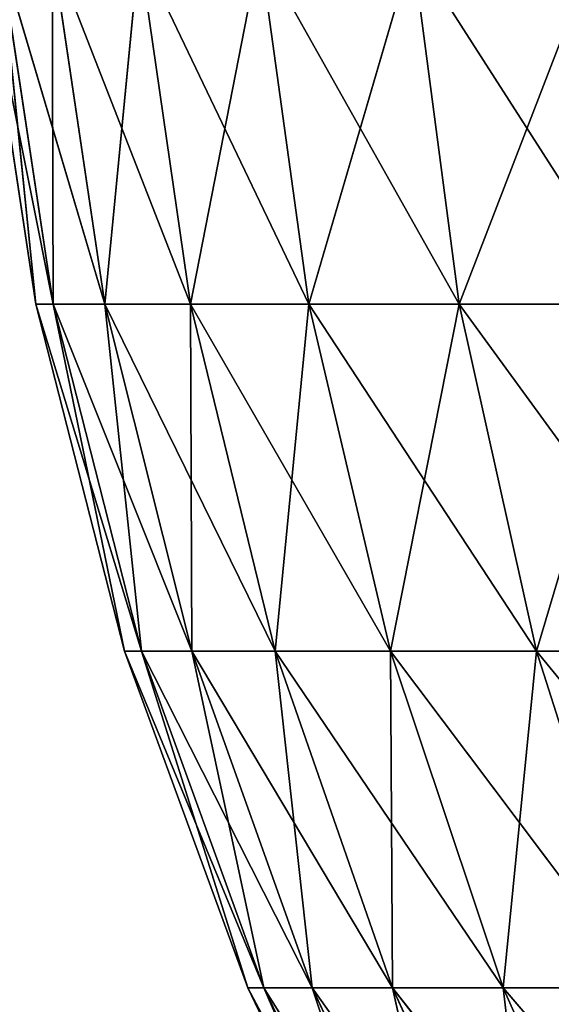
# Model space of a CAD drawing. Extents: x 23.4 to 34.4, y 0.2 to 38.3.
# Tile 40 of 256: x 25.249 to 25.847, y 9.21 to 10.316. Entities that reach past the tile are written whole.
import ezdxf

# ---------------------------------------------------------------- set-up
doc = ezdxf.new("R2010")
doc.units = 0
doc.header["$LTSCALE"] = 2.54
doc.layers.get('0').update_dxf_attribs({"color": 13, "linetype": 'CONTINUOUS'})

# ---------------------------------------------------------------- blocks, each defined once
blk = doc.blocks.new('SZCZOTKA_DO_WC_MOURO_-_WOL')
at = {"color": 0}
for p, q in [((25.2071, 10.395, 4.59), (25.2869, 9.9966, 4.9673)), ((25.2675, 9.9966, 4.59), (25.2071, 10.395, 4.59)), ((25.2675, 9.9966, 4.59), (25.2071, 10.395, 4.59)), ((25.2071, 10.395, 4.59), (25.2869, 9.9966, 4.9673)), ((25.2869, 9.9966, 4.9673), (25.2269, 10.395, 4.9735)), ((25.2869, 9.9966, 4.9673), (25.2269, 10.395, 4.9735)), ((25.3451, 9.9966, 5.3406), (25.2269, 10.395, 4.9735)), ((25.3451, 9.9966, 5.3406), (25.2269, 10.395, 4.9735)), ((25.2869, 9.9966, 4.2127), (25.2269, 10.395, 4.2065)), ((25.2869, 9.9966, 4.2127), (25.2269, 10.395, 4.2065)), ((25.2675, 9.9966, 4.59), (25.2269, 10.395, 4.2065)), ((25.2675, 9.9966, 4.59), (25.2269, 10.395, 4.2065)), ((25.3451, 9.9966, 5.3406), (25.286, 10.395, 5.3529)), ((25.3451, 9.9966, 5.3406), (25.286, 10.395, 5.3529)), ((25.4413, 9.9966, 5.7059), (25.286, 10.395, 5.3529)), ((25.4413, 9.9966, 5.7059), (25.286, 10.395, 5.3529)), ((25.3451, 9.9966, 3.8394), (25.286, 10.395, 3.8271)), ((25.3451, 9.9966, 3.8394), (25.286, 10.395, 3.8271)), ((25.2869, 9.9966, 4.2127), (25.286, 10.395, 3.8271)), ((25.2869, 9.9966, 4.2127), (25.286, 10.395, 3.8271)), ((25.3451, 9.9966, 3.8394), (25.3838, 10.395, 3.4557)), ((25.3451, 9.9966, 3.8394), (25.3838, 10.395, 3.4557)), ((25.4413, 9.9966, 5.7059), (25.3838, 10.395, 5.7243)), ((25.4413, 9.9966, 5.7059), (25.3838, 10.395, 5.7243)), ((25.5745, 9.9966, 6.0595), (25.3838, 10.395, 5.7243)), ((25.5745, 9.9966, 6.0595), (25.3838, 10.395, 5.7243)), ((25.4413, 9.9966, 3.474), (25.3838, 10.395, 3.4557)), ((25.4413, 9.9966, 3.474), (25.3838, 10.395, 3.4557)), ((25.4413, 9.9966, 3.474), (25.5193, 10.395, 3.0964)), ((25.4413, 9.9966, 3.474), (25.5193, 10.395, 3.0964)), ((25.5745, 9.9966, 6.0595), (25.5193, 10.395, 6.0836)), ((25.5745, 9.9966, 6.0595), (25.5193, 10.395, 6.0836)), ((25.7435, 9.9966, 6.3974), (25.5193, 10.395, 6.0836)), ((25.7435, 9.9966, 6.3974), (25.5193, 10.395, 6.0836)), ((25.5745, 9.9966, 3.1205), (25.5193, 10.395, 3.0964)), ((25.5745, 9.9966, 3.1205), (25.5193, 10.395, 3.0964)), ((25.5745, 9.9966, 3.1205), (25.691, 10.395, 2.7529)), ((25.5745, 9.9966, 3.1205), (25.691, 10.395, 2.7529)), ((25.7435, 9.9966, 6.3974), (25.691, 10.395, 6.4271)), ((25.7435, 9.9966, 6.3974), (25.691, 10.395, 6.4271)), ((25.9462, 9.9966, 6.7162), (25.691, 10.395, 6.4271)), ((25.9462, 9.9966, 6.7162), (25.691, 10.395, 6.4271)), ((25.7435, 9.9966, 2.7826), (25.691, 10.395, 2.7529)), ((25.7435, 9.9966, 2.7826), (25.691, 10.395, 2.7529)), ((25.7435, 9.9966, 2.7826), (25.8971, 10.395, 2.4289)), ((25.7435, 9.9966, 2.7826), (25.8971, 10.395, 2.4289)), ((25.2869, 9.9966, 4.2127), (25.2675, 9.9966, 4.59)), ((25.2675, 9.9966, 4.59), (25.2869, 9.9966, 4.9673)), ((25.2675, 9.9966, 4.59), (25.3862, 9.6063, 4.957)), ((25.2675, 9.9966, 4.59), (25.2869, 9.9966, 4.9673)), ((25.3673, 9.6063, 4.59), (25.2675, 9.9966, 4.59)), ((25.2869, 9.9966, 4.2127), (25.2675, 9.9966, 4.59)), ((25.3673, 9.6063, 4.59), (25.2675, 9.9966, 4.59)), ((25.2675, 9.9966, 4.59), (25.3862, 9.6063, 4.957)), ((25.2869, 9.9966, 4.9673), (25.3451, 9.9966, 5.3406)), ((25.3451, 9.9966, 3.8394), (25.2869, 9.9966, 4.2127)), ((25.3862, 9.6063, 4.957), (25.2869, 9.9966, 4.9673)), ((25.3862, 9.6063, 4.957), (25.2869, 9.9966, 4.9673)), ((25.4428, 9.6063, 5.3202), (25.2869, 9.9966, 4.9673)), ((25.4428, 9.6063, 5.3202), (25.2869, 9.9966, 4.9673)), ((25.2869, 9.9966, 4.9673), (25.3451, 9.9966, 5.3406)), ((25.3862, 9.6063, 4.223), (25.2869, 9.9966, 4.2127)), ((25.3451, 9.9966, 3.8394), (25.2869, 9.9966, 4.2127)), ((25.3862, 9.6063, 4.223), (25.2869, 9.9966, 4.2127)), ((25.3673, 9.6063, 4.59), (25.2869, 9.9966, 4.2127)), ((25.3673, 9.6063, 4.59), (25.2869, 9.9966, 4.2127)), ((25.3451, 9.9966, 5.3406), (25.4413, 9.9966, 5.7059)), ((25.4413, 9.9966, 3.474), (25.3451, 9.9966, 3.8394)), ((25.4428, 9.6063, 5.3202), (25.3451, 9.9966, 5.3406)), ((25.4428, 9.6063, 5.3202), (25.3451, 9.9966, 5.3406)), ((25.5364, 9.6063, 5.6756), (25.3451, 9.9966, 5.3406)), ((25.5364, 9.6063, 5.6756), (25.3451, 9.9966, 5.3406)), ((25.3451, 9.9966, 5.3406), (25.4413, 9.9966, 5.7059)), ((25.4428, 9.6063, 3.8598), (25.3451, 9.9966, 3.8394)), ((25.4413, 9.9966, 3.474), (25.3451, 9.9966, 3.8394)), ((25.4428, 9.6063, 3.8598), (25.3451, 9.9966, 3.8394)), ((25.3862, 9.6063, 4.223), (25.3451, 9.9966, 3.8394)), ((25.3862, 9.6063, 4.223), (25.3451, 9.9966, 3.8394)), ((25.4413, 9.9966, 5.7059), (25.5745, 9.9966, 6.0595)), ((25.5745, 9.9966, 3.1205), (25.4413, 9.9966, 3.474)), ((25.5364, 9.6063, 5.6756), (25.4413, 9.9966, 5.7059)), ((25.5364, 9.6063, 5.6756), (25.4413, 9.9966, 5.7059)), ((25.666, 9.6063, 6.0195), (25.4413, 9.9966, 5.7059)), ((25.666, 9.6063, 6.0195), (25.4413, 9.9966, 5.7059)), ((25.4413, 9.9966, 5.7059), (25.5745, 9.9966, 6.0595)), ((25.5364, 9.6063, 3.5044), (25.4413, 9.9966, 3.474)), ((25.5745, 9.9966, 3.1205), (25.4413, 9.9966, 3.474)), ((25.5364, 9.6063, 3.5044), (25.4413, 9.9966, 3.474)), ((25.4428, 9.6063, 3.8598), (25.4413, 9.9966, 3.474)), ((25.4428, 9.6063, 3.8598), (25.4413, 9.9966, 3.474)), ((25.5364, 9.6063, 3.5044), (25.5745, 9.9966, 3.1205)), ((25.5364, 9.6063, 3.5044), (25.5745, 9.9966, 3.1205)), ((25.5745, 9.9966, 6.0595), (25.7435, 9.9966, 6.3974)), ((25.7435, 9.9966, 2.7826), (25.5745, 9.9966, 3.1205)), ((25.666, 9.6063, 6.0195), (25.5745, 9.9966, 6.0595)), ((25.666, 9.6063, 6.0195), (25.5745, 9.9966, 6.0595)), ((25.8304, 9.6063, 6.3482), (25.5745, 9.9966, 6.0595)), ((25.8304, 9.6063, 6.3482), (25.5745, 9.9966, 6.0595)), ((25.5745, 9.9966, 6.0595), (25.7435, 9.9966, 6.3974)), ((25.666, 9.6063, 3.1605), (25.5745, 9.9966, 3.1205)), ((25.7435, 9.9966, 2.7826), (25.5745, 9.9966, 3.1205)), ((25.666, 9.6063, 3.1605), (25.5745, 9.9966, 3.1205)), ((25.666, 9.6063, 3.1605), (25.7435, 9.9966, 2.7826)), ((25.666, 9.6063, 3.1605), (25.7435, 9.9966, 2.7826)), ((25.7435, 9.9966, 6.3974), (25.9462, 9.9966, 6.7162)), ((25.9462, 9.9966, 2.4638), (25.7435, 9.9966, 2.7826)), ((25.8304, 9.6063, 6.3482), (25.7435, 9.9966, 6.3974)), ((25.8304, 9.6063, 6.3482), (25.7435, 9.9966, 6.3974)), ((26.0276, 9.6063, 6.6583), (25.7435, 9.9966, 6.3974)), ((26.0276, 9.6063, 6.6583), (25.7435, 9.9966, 6.3974)), ((25.7435, 9.9966, 6.3974), (25.9462, 9.9966, 6.7162)), ((25.8304, 9.6063, 2.8318), (25.7435, 9.9966, 2.7826)), ((25.9462, 9.9966, 2.4638), (25.7435, 9.9966, 2.7826)), ((25.8304, 9.6063, 2.8318), (25.7435, 9.9966, 2.7826)), ((25.8304, 9.6063, 2.8318), (25.9462, 9.9966, 2.4638)), ((25.8304, 9.6063, 2.8318), (25.9462, 9.9966, 2.4638)), ((25.3862, 9.6063, 4.223), (25.3673, 9.6063, 4.59)), ((25.3673, 9.6063, 4.59), (25.3862, 9.6063, 4.957)), ((25.3673, 9.6063, 4.59), (25.5239, 9.2279, 4.9428)), ((25.3673, 9.6063, 4.59), (25.3862, 9.6063, 4.957)), ((25.5057, 9.2279, 4.59), (25.3673, 9.6063, 4.59)), ((25.3862, 9.6063, 4.223), (25.3673, 9.6063, 4.59)), ((25.5057, 9.2279, 4.59), (25.3673, 9.6063, 4.59)), ((25.3673, 9.6063, 4.59), (25.5239, 9.2279, 4.9428)), ((25.3862, 9.6063, 4.957), (25.4428, 9.6063, 5.3202)), ((25.4428, 9.6063, 3.8598), (25.3862, 9.6063, 4.223)), ((25.5239, 9.2279, 4.9428), (25.3862, 9.6063, 4.957)), ((25.5239, 9.2279, 4.9428), (25.3862, 9.6063, 4.957)), ((25.5783, 9.2279, 5.2919), (25.3862, 9.6063, 4.957)), ((25.5783, 9.2279, 5.2919), (25.3862, 9.6063, 4.957)), ((25.3862, 9.6063, 4.957), (25.4428, 9.6063, 5.3202)), ((25.5239, 9.2279, 4.2372), (25.3862, 9.6063, 4.223)), ((25.4428, 9.6063, 3.8598), (25.3862, 9.6063, 4.223)), ((25.5239, 9.2279, 4.2372), (25.3862, 9.6063, 4.223)), ((25.5057, 9.2279, 4.59), (25.3862, 9.6063, 4.223)), ((25.5057, 9.2279, 4.59), (25.3862, 9.6063, 4.223)), ((25.4428, 9.6063, 5.3202), (25.5364, 9.6063, 5.6756)), ((25.5364, 9.6063, 3.5044), (25.4428, 9.6063, 3.8598)), ((25.5783, 9.2279, 5.2919), (25.4428, 9.6063, 5.3202)), ((25.5783, 9.2279, 5.2919), (25.4428, 9.6063, 5.3202)), ((25.6683, 9.2279, 5.6335), (25.4428, 9.6063, 5.3202)), ((25.6683, 9.2279, 5.6335), (25.4428, 9.6063, 5.3202)), ((25.4428, 9.6063, 5.3202), (25.5364, 9.6063, 5.6756)), ((25.5783, 9.2279, 3.8881), (25.4428, 9.6063, 3.8598)), ((25.5364, 9.6063, 3.5044), (25.4428, 9.6063, 3.8598)), ((25.5783, 9.2279, 3.8881), (25.4428, 9.6063, 3.8598)), ((25.5239, 9.2279, 4.2372), (25.4428, 9.6063, 3.8598)), ((25.5239, 9.2279, 4.2372), (25.4428, 9.6063, 3.8598)), ((25.5364, 9.6063, 5.6756), (25.666, 9.6063, 6.0195)), ((25.666, 9.6063, 3.1605), (25.5364, 9.6063, 3.5044)), ((25.6683, 9.2279, 5.6335), (25.5364, 9.6063, 5.6756)), ((25.6683, 9.2279, 5.6335), (25.5364, 9.6063, 5.6756)), ((25.7929, 9.2279, 5.964), (25.5364, 9.6063, 5.6756)), ((25.7929, 9.2279, 5.964), (25.5364, 9.6063, 5.6756)), ((25.5364, 9.6063, 5.6756), (25.666, 9.6063, 6.0195)), ((25.6683, 9.2279, 3.5465), (25.5364, 9.6063, 3.5044)), ((25.666, 9.6063, 3.1605), (25.5364, 9.6063, 3.5044)), ((25.6683, 9.2279, 3.5465), (25.5364, 9.6063, 3.5044)), ((25.5783, 9.2279, 3.8881), (25.5364, 9.6063, 3.5044)), ((25.5783, 9.2279, 3.8881), (25.5364, 9.6063, 3.5044)), ((25.666, 9.6063, 6.0195), (25.8304, 9.6063, 6.3482)), ((25.8304, 9.6063, 2.8318), (25.666, 9.6063, 3.1605)), ((25.7929, 9.2279, 5.964), (25.666, 9.6063, 6.0195)), ((25.7929, 9.2279, 5.964), (25.666, 9.6063, 6.0195)), ((25.9508, 9.2279, 6.28), (25.666, 9.6063, 6.0195)), ((25.9508, 9.2279, 6.28), (25.666, 9.6063, 6.0195)), ((25.666, 9.6063, 6.0195), (25.8304, 9.6063, 6.3482)), ((25.7929, 9.2279, 3.216), (25.666, 9.6063, 3.1605)), ((25.8304, 9.6063, 2.8318), (25.666, 9.6063, 3.1605)), ((25.7929, 9.2279, 3.216), (25.666, 9.6063, 3.1605)), ((25.6683, 9.2279, 3.5465), (25.666, 9.6063, 3.1605)), ((25.6683, 9.2279, 3.5465), (25.666, 9.6063, 3.1605)), ((25.7929, 9.2279, 3.216), (25.8304, 9.6063, 2.8318)), ((25.7929, 9.2279, 3.216), (25.8304, 9.6063, 2.8318)), ((25.8304, 9.6063, 6.3482), (26.0276, 9.6063, 6.6583)), ((26.0276, 9.6063, 2.5217), (25.8304, 9.6063, 2.8318)), ((25.9508, 9.2279, 6.28), (25.8304, 9.6063, 6.3482)), ((25.9508, 9.2279, 6.28), (25.8304, 9.6063, 6.3482)), ((26.1404, 9.2279, 6.5781), (25.8304, 9.6063, 6.3482)), ((26.1404, 9.2279, 6.5781), (25.8304, 9.6063, 6.3482)), ((25.8304, 9.6063, 6.3482), (26.0276, 9.6063, 6.6583)), ((25.9508, 9.2279, 2.9), (25.8304, 9.6063, 2.8318)), ((26.0276, 9.6063, 2.5217), (25.8304, 9.6063, 2.8318)), ((25.9508, 9.2279, 2.9), (25.8304, 9.6063, 2.8318)), ((25.5239, 9.2279, 4.2372), (25.5057, 9.2279, 4.59)), ((25.5057, 9.2279, 4.59), (25.5239, 9.2279, 4.9428)), ((25.5057, 9.2279, 4.59), (25.6986, 8.8653, 4.9248)), ((25.5057, 9.2279, 4.59), (25.5239, 9.2279, 4.9428)), ((25.6813, 8.8653, 4.59), (25.5057, 9.2279, 4.59)), ((25.5239, 9.2279, 4.2372), (25.5057, 9.2279, 4.59)), ((25.6813, 8.8653, 4.59), (25.5057, 9.2279, 4.59)), ((25.5057, 9.2279, 4.59), (25.6986, 8.8653, 4.9248)), ((25.5239, 9.2279, 4.9428), (25.5783, 9.2279, 5.2919)), ((25.5783, 9.2279, 3.8881), (25.5239, 9.2279, 4.2372)), ((25.6986, 8.8653, 4.9248), (25.5239, 9.2279, 4.9428)), ((25.6986, 8.8653, 4.9248), (25.5239, 9.2279, 4.9428)), ((25.7501, 8.8653, 5.256), (25.5239, 9.2279, 4.9428)), ((25.7501, 8.8653, 5.256), (25.5239, 9.2279, 4.9428)), ((25.5239, 9.2279, 4.9428), (25.5783, 9.2279, 5.2919)), ((25.6986, 8.8653, 4.2552), (25.5239, 9.2279, 4.2372)), ((25.5783, 9.2279, 3.8881), (25.5239, 9.2279, 4.2372)), ((25.6986, 8.8653, 4.2552), (25.5239, 9.2279, 4.2372)), ((25.6813, 8.8653, 4.59), (25.5239, 9.2279, 4.2372)), ((25.6813, 8.8653, 4.59), (25.5239, 9.2279, 4.2372)), ((25.5783, 9.2279, 5.2919), (25.6683, 9.2279, 5.6335)), ((25.6683, 9.2279, 3.5465), (25.5783, 9.2279, 3.8881)), ((25.7501, 8.8653, 5.256), (25.5783, 9.2279, 5.2919)), ((25.7501, 8.8653, 5.256), (25.5783, 9.2279, 5.2919)), ((25.8355, 8.8653, 5.5801), (25.5783, 9.2279, 5.2919)), ((25.8355, 8.8653, 5.5801), (25.5783, 9.2279, 5.2919)), ((25.5783, 9.2279, 5.2919), (25.6683, 9.2279, 5.6335)), ((25.7501, 8.8653, 3.924), (25.5783, 9.2279, 3.8881)), ((25.6683, 9.2279, 3.5465), (25.5783, 9.2279, 3.8881)), ((25.7501, 8.8653, 3.924), (25.5783, 9.2279, 3.8881)), ((25.6986, 8.8653, 4.2552), (25.5783, 9.2279, 3.8881)), ((25.6986, 8.8653, 4.2552), (25.5783, 9.2279, 3.8881)), ((25.6683, 9.2279, 5.6335), (25.7929, 9.2279, 5.964)), ((25.7929, 9.2279, 3.216), (25.6683, 9.2279, 3.5465)), ((25.8355, 8.8653, 5.5801), (25.6683, 9.2279, 5.6335)), ((25.8355, 8.8653, 5.5801), (25.6683, 9.2279, 5.6335)), ((25.9537, 8.8653, 5.8937), (25.6683, 9.2279, 5.6335)), ((25.9537, 8.8653, 5.8937), (25.6683, 9.2279, 5.6335)), ((25.6683, 9.2279, 5.6335), (25.7929, 9.2279, 5.964)), ((25.8355, 8.8653, 3.5999), (25.6683, 9.2279, 3.5465)), ((25.7929, 9.2279, 3.216), (25.6683, 9.2279, 3.5465)), ((25.8355, 8.8653, 3.5999), (25.6683, 9.2279, 3.5465)), ((25.7501, 8.8653, 3.924), (25.6683, 9.2279, 3.5465)), ((25.7501, 8.8653, 3.924), (25.6683, 9.2279, 3.5465)), ((25.7929, 9.2279, 5.964), (25.9508, 9.2279, 6.28)), ((25.9508, 9.2279, 2.9), (25.7929, 9.2279, 3.216)), ((25.9537, 8.8653, 5.8937), (25.7929, 9.2279, 5.964)), ((25.9537, 8.8653, 5.8937), (25.7929, 9.2279, 5.964)), ((26.1036, 8.8653, 6.1936), (25.7929, 9.2279, 5.964)), ((26.1036, 8.8653, 6.1936), (25.7929, 9.2279, 5.964)), ((25.7929, 9.2279, 5.964), (25.9508, 9.2279, 6.28)), ((25.9537, 8.8653, 3.2863), (25.7929, 9.2279, 3.216)), ((25.9508, 9.2279, 2.9), (25.7929, 9.2279, 3.216)), ((25.9537, 8.8653, 3.2863), (25.7929, 9.2279, 3.216)), ((25.8355, 8.8653, 3.5999), (25.7929, 9.2279, 3.216)), ((25.8355, 8.8653, 3.5999), (25.7929, 9.2279, 3.216))]:
    blk.add_line(p, q, dxfattribs=at)
mesh = blk.add_polyface(dxfattribs=at)
corners = [(34.437, 37.7835, 8.99), (23.437, 0.7835, 8.99), (23.437, 37.7835, 8.99)]
mesh.append_faces([[corners[k] for k in face] for face in [(0, 1, 2)]], dxfattribs={"color": 0})
mesh = blk.add_polyface(dxfattribs=at)
corners = [(34.437, 37.7835, 8.99), (33.937, 0.2835, 8.99), (23.437, 0.7835, 8.99)]
mesh.append_faces([[corners[k] for k in face] for face in [(0, 1, 2)]], dxfattribs={"color": 0})
mesh = blk.add_polyface(dxfattribs=at)
corners = [(34.437, 37.7835, 9.19), (23.437, 37.7835, 9.19), (34.437, 0.7835, 9.19)]
mesh.append_faces([[corners[k] for k in face] for face in [(0, 1, 2)]], dxfattribs={"color": 0})
mesh = blk.add_polyface(dxfattribs=at)
corners = [(34.437, 0.7835, 9.19), (23.437, 37.7835, 9.19), (23.437, 0.7835, 9.19)]
mesh.append_faces([[corners[k] for k in face] for face in [(0, 1, 2)]], dxfattribs={"color": 0})
mesh = blk.add_polyface(dxfattribs=at)
corners = [(33.237, 0.2835, 0.09), (24.637, 0.2835, 0.09), (25.037, 24.4835, 0.09)]
mesh.append_faces([[corners[k] for k in face] for face in [(0, 1, 2)]], dxfattribs={"color": 0})
mesh = blk.add_polyface(dxfattribs=at)
corners = [(33.237, 0.2835, 0.19), (32.837, 24.4835, 0.19), (24.637, 0.2835, 0.19)]
mesh.append_faces([[corners[k] for k in face] for face in [(0, 1, 2)]], dxfattribs={"color": 0})
mesh = blk.add_polyface(dxfattribs=at)
corners = [(32.837, 24.4835, 0.19), (25.037, 24.4835, 0.19), (24.637, 0.2835, 0.19)]
mesh.append_faces([[corners[k] for k in face] for face in [(0, 1, 2)]], dxfattribs={"color": 0})
mesh = blk.add_polyface(dxfattribs=at)
corners = [(33.237, 0.2835, 0.09), (25.037, 24.4835, 0.09), (32.837, 24.4835, 0.09)]
mesh.append_faces([[corners[k] for k in face] for face in [(0, 1, 2)]], dxfattribs={"color": 0})
mesh = blk.add_polyface(dxfattribs=at)
corners = [(25.2071, 10.395, 4.59), (25.2869, 9.9966, 4.9673), (25.2269, 10.395, 4.9735)]
mesh.append_faces([[corners[k] for k in face] for face in [(0, 1, 2)]], dxfattribs={"color": 0})
mesh = blk.add_polyface(dxfattribs=at)
corners = [(25.2269, 10.395, 4.2065), (25.2675, 9.9966, 4.59), (25.2071, 10.395, 4.59)]
mesh.append_faces([[corners[k] for k in face] for face in [(0, 1, 2)]], dxfattribs={"color": 0})
mesh = blk.add_polyface(dxfattribs=at)
corners = [(25.2071, 10.395, 4.59), (25.2675, 9.9966, 4.59), (25.2869, 9.9966, 4.9673)]
mesh.append_faces([[corners[k] for k in face] for face in [(0, 1, 2)]], dxfattribs={"color": 0})
mesh = blk.add_polyface(dxfattribs=at)
corners = [(25.2269, 10.395, 4.9735), (25.2869, 9.9966, 4.9673), (25.3451, 9.9966, 5.3406)]
mesh.append_faces([[corners[k] for k in face] for face in [(0, 1, 2)]], dxfattribs={"color": 0})
mesh = blk.add_polyface(dxfattribs=at)
corners = [(25.2269, 10.395, 4.9735), (25.3451, 9.9966, 5.3406), (25.286, 10.395, 5.3529)]
mesh.append_faces([[corners[k] for k in face] for face in [(0, 1, 2)]], dxfattribs={"color": 0})
mesh = blk.add_polyface(dxfattribs=at)
corners = [(25.286, 10.395, 3.8271), (25.2869, 9.9966, 4.2127), (25.2269, 10.395, 4.2065)]
mesh.append_faces([[corners[k] for k in face] for face in [(0, 1, 2)]], dxfattribs={"color": 0})
mesh = blk.add_polyface(dxfattribs=at)
corners = [(25.2269, 10.395, 4.2065), (25.2869, 9.9966, 4.2127), (25.2675, 9.9966, 4.59)]
mesh.append_faces([[corners[k] for k in face] for face in [(0, 1, 2)]], dxfattribs={"color": 0})
mesh = blk.add_polyface(dxfattribs=at)
corners = [(25.286, 10.395, 5.3529), (25.3451, 9.9966, 5.3406), (25.4413, 9.9966, 5.7059)]
mesh.append_faces([[corners[k] for k in face] for face in [(0, 1, 2)]], dxfattribs={"color": 0})
mesh = blk.add_polyface(dxfattribs=at)
corners = [(25.286, 10.395, 5.3529), (25.4413, 9.9966, 5.7059), (25.3838, 10.395, 5.7243)]
mesh.append_faces([[corners[k] for k in face] for face in [(0, 1, 2)]], dxfattribs={"color": 0})
mesh = blk.add_polyface(dxfattribs=at)
corners = [(25.3838, 10.395, 3.4557), (25.3451, 9.9966, 3.8394), (25.286, 10.395, 3.8271)]
mesh.append_faces([[corners[k] for k in face] for face in [(0, 1, 2)]], dxfattribs={"color": 0})
mesh = blk.add_polyface(dxfattribs=at)
corners = [(25.286, 10.395, 3.8271), (25.3451, 9.9966, 3.8394), (25.2869, 9.9966, 4.2127)]
mesh.append_faces([[corners[k] for k in face] for face in [(0, 1, 2)]], dxfattribs={"color": 0})
mesh = blk.add_polyface(dxfattribs=at)
corners = [(25.3838, 10.395, 3.4557), (25.4413, 9.9966, 3.474), (25.3451, 9.9966, 3.8394)]
mesh.append_faces([[corners[k] for k in face] for face in [(0, 1, 2)]], dxfattribs={"color": 0})
mesh = blk.add_polyface(dxfattribs=at)
corners = [(25.3838, 10.395, 5.7243), (25.4413, 9.9966, 5.7059), (25.5745, 9.9966, 6.0595)]
mesh.append_faces([[corners[k] for k in face] for face in [(0, 1, 2)]], dxfattribs={"color": 0})
mesh = blk.add_polyface(dxfattribs=at)
corners = [(25.3838, 10.395, 5.7243), (25.5745, 9.9966, 6.0595), (25.5193, 10.395, 6.0836)]
mesh.append_faces([[corners[k] for k in face] for face in [(0, 1, 2)]], dxfattribs={"color": 0})
mesh = blk.add_polyface(dxfattribs=at)
corners = [(25.5193, 10.395, 3.0964), (25.4413, 9.9966, 3.474), (25.3838, 10.395, 3.4557)]
mesh.append_faces([[corners[k] for k in face] for face in [(0, 1, 2)]], dxfattribs={"color": 0})
mesh = blk.add_polyface(dxfattribs=at)
corners = [(25.5193, 10.395, 3.0964), (25.5745, 9.9966, 3.1205), (25.4413, 9.9966, 3.474)]
mesh.append_faces([[corners[k] for k in face] for face in [(0, 1, 2)]], dxfattribs={"color": 0})
mesh = blk.add_polyface(dxfattribs=at)
corners = [(25.5193, 10.395, 6.0836), (25.5745, 9.9966, 6.0595), (25.7435, 9.9966, 6.3974)]
mesh.append_faces([[corners[k] for k in face] for face in [(0, 1, 2)]], dxfattribs={"color": 0})
mesh = blk.add_polyface(dxfattribs=at)
corners = [(25.5193, 10.395, 6.0836), (25.7435, 9.9966, 6.3974), (25.691, 10.395, 6.4271)]
mesh.append_faces([[corners[k] for k in face] for face in [(0, 1, 2)]], dxfattribs={"color": 0})
mesh = blk.add_polyface(dxfattribs=at)
corners = [(25.691, 10.395, 2.7529), (25.5745, 9.9966, 3.1205), (25.5193, 10.395, 3.0964)]
mesh.append_faces([[corners[k] for k in face] for face in [(0, 1, 2)]], dxfattribs={"color": 0})
mesh = blk.add_polyface(dxfattribs=at)
corners = [(25.691, 10.395, 2.7529), (25.7435, 9.9966, 2.7826), (25.5745, 9.9966, 3.1205)]
mesh.append_faces([[corners[k] for k in face] for face in [(0, 1, 2)]], dxfattribs={"color": 0})
mesh = blk.add_polyface(dxfattribs=at)
corners = [(25.691, 10.395, 6.4271), (25.7435, 9.9966, 6.3974), (25.9462, 9.9966, 6.7162)]
mesh.append_faces([[corners[k] for k in face] for face in [(0, 1, 2)]], dxfattribs={"color": 0})
mesh = blk.add_polyface(dxfattribs=at)
corners = [(25.691, 10.395, 6.4271), (25.9462, 9.9966, 6.7162), (25.8971, 10.395, 6.7511)]
mesh.append_faces([[corners[k] for k in face] for face in [(0, 1, 2)]], dxfattribs={"color": 0})
mesh = blk.add_polyface(dxfattribs=at)
corners = [(25.8971, 10.395, 2.4289), (25.7435, 9.9966, 2.7826), (25.691, 10.395, 2.7529)]
mesh.append_faces([[corners[k] for k in face] for face in [(0, 1, 2)]], dxfattribs={"color": 0})
mesh = blk.add_polyface(dxfattribs=at)
corners = [(25.8971, 10.395, 2.4289), (25.9462, 9.9966, 2.4638), (25.7435, 9.9966, 2.7826)]
mesh.append_faces([[corners[k] for k in face] for face in [(0, 1, 2)]], dxfattribs={"color": 0})
mesh = blk.add_polyface(dxfattribs=at)
corners = [(25.2675, 9.9966, 4.59), (25.3862, 9.6063, 4.957), (25.2869, 9.9966, 4.9673)]
mesh.append_faces([[corners[k] for k in face] for face in [(0, 1, 2)]], dxfattribs={"color": 0})
mesh = blk.add_polyface(dxfattribs=at)
corners = [(25.2869, 9.9966, 4.2127), (25.3673, 9.6063, 4.59), (25.2675, 9.9966, 4.59)]
mesh.append_faces([[corners[k] for k in face] for face in [(0, 1, 2)]], dxfattribs={"color": 0})
mesh = blk.add_polyface(dxfattribs=at)
corners = [(25.2675, 9.9966, 4.59), (25.3673, 9.6063, 4.59), (25.3862, 9.6063, 4.957)]
mesh.append_faces([[corners[k] for k in face] for face in [(0, 1, 2)]], dxfattribs={"color": 0})
mesh = blk.add_polyface(dxfattribs=at)
corners = [(25.2869, 9.9966, 4.9673), (25.3862, 9.6063, 4.957), (25.4428, 9.6063, 5.3202)]
mesh.append_faces([[corners[k] for k in face] for face in [(0, 1, 2)]], dxfattribs={"color": 0})
mesh = blk.add_polyface(dxfattribs=at)
corners = [(25.2869, 9.9966, 4.9673), (25.4428, 9.6063, 5.3202), (25.3451, 9.9966, 5.3406)]
mesh.append_faces([[corners[k] for k in face] for face in [(0, 1, 2)]], dxfattribs={"color": 0})
mesh = blk.add_polyface(dxfattribs=at)
corners = [(25.3451, 9.9966, 3.8394), (25.3862, 9.6063, 4.223), (25.2869, 9.9966, 4.2127)]
mesh.append_faces([[corners[k] for k in face] for face in [(0, 1, 2)]], dxfattribs={"color": 0})
mesh = blk.add_polyface(dxfattribs=at)
corners = [(25.2869, 9.9966, 4.2127), (25.3862, 9.6063, 4.223), (25.3673, 9.6063, 4.59)]
mesh.append_faces([[corners[k] for k in face] for face in [(0, 1, 2)]], dxfattribs={"color": 0})
mesh = blk.add_polyface(dxfattribs=at)
corners = [(25.3451, 9.9966, 5.3406), (25.4428, 9.6063, 5.3202), (25.5364, 9.6063, 5.6756)]
mesh.append_faces([[corners[k] for k in face] for face in [(0, 1, 2)]], dxfattribs={"color": 0})
mesh = blk.add_polyface(dxfattribs=at)
corners = [(25.3451, 9.9966, 5.3406), (25.5364, 9.6063, 5.6756), (25.4413, 9.9966, 5.7059)]
mesh.append_faces([[corners[k] for k in face] for face in [(0, 1, 2)]], dxfattribs={"color": 0})
mesh = blk.add_polyface(dxfattribs=at)
corners = [(25.4413, 9.9966, 3.474), (25.4428, 9.6063, 3.8598), (25.3451, 9.9966, 3.8394)]
mesh.append_faces([[corners[k] for k in face] for face in [(0, 1, 2)]], dxfattribs={"color": 0})
mesh = blk.add_polyface(dxfattribs=at)
corners = [(25.3451, 9.9966, 3.8394), (25.4428, 9.6063, 3.8598), (25.3862, 9.6063, 4.223)]
mesh.append_faces([[corners[k] for k in face] for face in [(0, 1, 2)]], dxfattribs={"color": 0})
mesh = blk.add_polyface(dxfattribs=at)
corners = [(25.4413, 9.9966, 5.7059), (25.5364, 9.6063, 5.6756), (25.666, 9.6063, 6.0195)]
mesh.append_faces([[corners[k] for k in face] for face in [(0, 1, 2)]], dxfattribs={"color": 0})
mesh = blk.add_polyface(dxfattribs=at)
corners = [(25.4413, 9.9966, 5.7059), (25.666, 9.6063, 6.0195), (25.5745, 9.9966, 6.0595)]
mesh.append_faces([[corners[k] for k in face] for face in [(0, 1, 2)]], dxfattribs={"color": 0})
mesh = blk.add_polyface(dxfattribs=at)
corners = [(25.5745, 9.9966, 3.1205), (25.5364, 9.6063, 3.5044), (25.4413, 9.9966, 3.474)]
mesh.append_faces([[corners[k] for k in face] for face in [(0, 1, 2)]], dxfattribs={"color": 0})
mesh = blk.add_polyface(dxfattribs=at)
corners = [(25.4413, 9.9966, 3.474), (25.5364, 9.6063, 3.5044), (25.4428, 9.6063, 3.8598)]
mesh.append_faces([[corners[k] for k in face] for face in [(0, 1, 2)]], dxfattribs={"color": 0})
mesh = blk.add_polyface(dxfattribs=at)
corners = [(25.5745, 9.9966, 3.1205), (25.666, 9.6063, 3.1605), (25.5364, 9.6063, 3.5044)]
mesh.append_faces([[corners[k] for k in face] for face in [(0, 1, 2)]], dxfattribs={"color": 0})
mesh = blk.add_polyface(dxfattribs=at)
corners = [(25.5745, 9.9966, 6.0595), (25.666, 9.6063, 6.0195), (25.8304, 9.6063, 6.3482)]
mesh.append_faces([[corners[k] for k in face] for face in [(0, 1, 2)]], dxfattribs={"color": 0})
mesh = blk.add_polyface(dxfattribs=at)
corners = [(25.5745, 9.9966, 6.0595), (25.8304, 9.6063, 6.3482), (25.7435, 9.9966, 6.3974)]
mesh.append_faces([[corners[k] for k in face] for face in [(0, 1, 2)]], dxfattribs={"color": 0})
mesh = blk.add_polyface(dxfattribs=at)
corners = [(25.7435, 9.9966, 2.7826), (25.666, 9.6063, 3.1605), (25.5745, 9.9966, 3.1205)]
mesh.append_faces([[corners[k] for k in face] for face in [(0, 1, 2)]], dxfattribs={"color": 0})
mesh = blk.add_polyface(dxfattribs=at)
corners = [(25.7435, 9.9966, 2.7826), (25.8304, 9.6063, 2.8318), (25.666, 9.6063, 3.1605)]
mesh.append_faces([[corners[k] for k in face] for face in [(0, 1, 2)]], dxfattribs={"color": 0})
mesh = blk.add_polyface(dxfattribs=at)
corners = [(25.7435, 9.9966, 6.3974), (25.8304, 9.6063, 6.3482), (26.0276, 9.6063, 6.6583)]
mesh.append_faces([[corners[k] for k in face] for face in [(0, 1, 2)]], dxfattribs={"color": 0})
mesh = blk.add_polyface(dxfattribs=at)
corners = [(25.7435, 9.9966, 6.3974), (26.0276, 9.6063, 6.6583), (25.9462, 9.9966, 6.7162)]
mesh.append_faces([[corners[k] for k in face] for face in [(0, 1, 2)]], dxfattribs={"color": 0})
mesh = blk.add_polyface(dxfattribs=at)
corners = [(25.9462, 9.9966, 2.4638), (25.8304, 9.6063, 2.8318), (25.7435, 9.9966, 2.7826)]
mesh.append_faces([[corners[k] for k in face] for face in [(0, 1, 2)]], dxfattribs={"color": 0})
mesh = blk.add_polyface(dxfattribs=at)
corners = [(25.9462, 9.9966, 2.4638), (26.0276, 9.6063, 2.5217), (25.8304, 9.6063, 2.8318)]
mesh.append_faces([[corners[k] for k in face] for face in [(0, 1, 2)]], dxfattribs={"color": 0})
mesh = blk.add_polyface(dxfattribs=at)
corners = [(25.3673, 9.6063, 4.59), (25.5239, 9.2279, 4.9428), (25.3862, 9.6063, 4.957)]
mesh.append_faces([[corners[k] for k in face] for face in [(0, 1, 2)]], dxfattribs={"color": 0})
mesh = blk.add_polyface(dxfattribs=at)
corners = [(25.3862, 9.6063, 4.223), (25.5057, 9.2279, 4.59), (25.3673, 9.6063, 4.59)]
mesh.append_faces([[corners[k] for k in face] for face in [(0, 1, 2)]], dxfattribs={"color": 0})
mesh = blk.add_polyface(dxfattribs=at)
corners = [(25.3673, 9.6063, 4.59), (25.5057, 9.2279, 4.59), (25.5239, 9.2279, 4.9428)]
mesh.append_faces([[corners[k] for k in face] for face in [(0, 1, 2)]], dxfattribs={"color": 0})
mesh = blk.add_polyface(dxfattribs=at)
corners = [(25.3862, 9.6063, 4.957), (25.5239, 9.2279, 4.9428), (25.5783, 9.2279, 5.2919)]
mesh.append_faces([[corners[k] for k in face] for face in [(0, 1, 2)]], dxfattribs={"color": 0})
mesh = blk.add_polyface(dxfattribs=at)
corners = [(25.3862, 9.6063, 4.957), (25.5783, 9.2279, 5.2919), (25.4428, 9.6063, 5.3202)]
mesh.append_faces([[corners[k] for k in face] for face in [(0, 1, 2)]], dxfattribs={"color": 0})
mesh = blk.add_polyface(dxfattribs=at)
corners = [(25.4428, 9.6063, 3.8598), (25.5239, 9.2279, 4.2372), (25.3862, 9.6063, 4.223)]
mesh.append_faces([[corners[k] for k in face] for face in [(0, 1, 2)]], dxfattribs={"color": 0})
mesh = blk.add_polyface(dxfattribs=at)
corners = [(25.3862, 9.6063, 4.223), (25.5239, 9.2279, 4.2372), (25.5057, 9.2279, 4.59)]
mesh.append_faces([[corners[k] for k in face] for face in [(0, 1, 2)]], dxfattribs={"color": 0})
mesh = blk.add_polyface(dxfattribs=at)
corners = [(25.4428, 9.6063, 5.3202), (25.5783, 9.2279, 5.2919), (25.6683, 9.2279, 5.6335)]
mesh.append_faces([[corners[k] for k in face] for face in [(0, 1, 2)]], dxfattribs={"color": 0})
mesh = blk.add_polyface(dxfattribs=at)
corners = [(25.4428, 9.6063, 5.3202), (25.6683, 9.2279, 5.6335), (25.5364, 9.6063, 5.6756)]
mesh.append_faces([[corners[k] for k in face] for face in [(0, 1, 2)]], dxfattribs={"color": 0})
mesh = blk.add_polyface(dxfattribs=at)
corners = [(25.5364, 9.6063, 3.5044), (25.5783, 9.2279, 3.8881), (25.4428, 9.6063, 3.8598)]
mesh.append_faces([[corners[k] for k in face] for face in [(0, 1, 2)]], dxfattribs={"color": 0})
mesh = blk.add_polyface(dxfattribs=at)
corners = [(25.4428, 9.6063, 3.8598), (25.5783, 9.2279, 3.8881), (25.5239, 9.2279, 4.2372)]
mesh.append_faces([[corners[k] for k in face] for face in [(0, 1, 2)]], dxfattribs={"color": 0})
mesh = blk.add_polyface(dxfattribs=at)
corners = [(25.5364, 9.6063, 5.6756), (25.6683, 9.2279, 5.6335), (25.7929, 9.2279, 5.964)]
mesh.append_faces([[corners[k] for k in face] for face in [(0, 1, 2)]], dxfattribs={"color": 0})
mesh = blk.add_polyface(dxfattribs=at)
corners = [(25.5364, 9.6063, 5.6756), (25.7929, 9.2279, 5.964), (25.666, 9.6063, 6.0195)]
mesh.append_faces([[corners[k] for k in face] for face in [(0, 1, 2)]], dxfattribs={"color": 0})
mesh = blk.add_polyface(dxfattribs=at)
corners = [(25.666, 9.6063, 3.1605), (25.6683, 9.2279, 3.5465), (25.5364, 9.6063, 3.5044)]
mesh.append_faces([[corners[k] for k in face] for face in [(0, 1, 2)]], dxfattribs={"color": 0})
mesh = blk.add_polyface(dxfattribs=at)
corners = [(25.5364, 9.6063, 3.5044), (25.6683, 9.2279, 3.5465), (25.5783, 9.2279, 3.8881)]
mesh.append_faces([[corners[k] for k in face] for face in [(0, 1, 2)]], dxfattribs={"color": 0})
mesh = blk.add_polyface(dxfattribs=at)
corners = [(25.666, 9.6063, 6.0195), (25.7929, 9.2279, 5.964), (25.9508, 9.2279, 6.28)]
mesh.append_faces([[corners[k] for k in face] for face in [(0, 1, 2)]], dxfattribs={"color": 0})
mesh = blk.add_polyface(dxfattribs=at)
corners = [(25.666, 9.6063, 6.0195), (25.9508, 9.2279, 6.28), (25.8304, 9.6063, 6.3482)]
mesh.append_faces([[corners[k] for k in face] for face in [(0, 1, 2)]], dxfattribs={"color": 0})
mesh = blk.add_polyface(dxfattribs=at)
corners = [(25.8304, 9.6063, 2.8318), (25.7929, 9.2279, 3.216), (25.666, 9.6063, 3.1605)]
mesh.append_faces([[corners[k] for k in face] for face in [(0, 1, 2)]], dxfattribs={"color": 0})
mesh = blk.add_polyface(dxfattribs=at)
corners = [(25.666, 9.6063, 3.1605), (25.7929, 9.2279, 3.216), (25.6683, 9.2279, 3.5465)]
mesh.append_faces([[corners[k] for k in face] for face in [(0, 1, 2)]], dxfattribs={"color": 0})
mesh = blk.add_polyface(dxfattribs=at)
corners = [(25.8304, 9.6063, 2.8318), (25.9508, 9.2279, 2.9), (25.7929, 9.2279, 3.216)]
mesh.append_faces([[corners[k] for k in face] for face in [(0, 1, 2)]], dxfattribs={"color": 0})
mesh = blk.add_polyface(dxfattribs=at)
corners = [(25.8304, 9.6063, 6.3482), (25.9508, 9.2279, 6.28), (26.1404, 9.2279, 6.5781)]
mesh.append_faces([[corners[k] for k in face] for face in [(0, 1, 2)]], dxfattribs={"color": 0})
mesh = blk.add_polyface(dxfattribs=at)
corners = [(25.8304, 9.6063, 6.3482), (26.1404, 9.2279, 6.5781), (26.0276, 9.6063, 6.6583)]
mesh.append_faces([[corners[k] for k in face] for face in [(0, 1, 2)]], dxfattribs={"color": 0})
mesh = blk.add_polyface(dxfattribs=at)
corners = [(26.0276, 9.6063, 2.5217), (25.9508, 9.2279, 2.9), (25.8304, 9.6063, 2.8318)]
mesh.append_faces([[corners[k] for k in face] for face in [(0, 1, 2)]], dxfattribs={"color": 0})
mesh = blk.add_polyface(dxfattribs=at)
corners = [(25.5057, 9.2279, 4.59), (25.6986, 8.8653, 4.9248), (25.5239, 9.2279, 4.9428)]
mesh.append_faces([[corners[k] for k in face] for face in [(0, 1, 2)]], dxfattribs={"color": 0})
mesh = blk.add_polyface(dxfattribs=at)
corners = [(25.5239, 9.2279, 4.2372), (25.6813, 8.8653, 4.59), (25.5057, 9.2279, 4.59)]
mesh.append_faces([[corners[k] for k in face] for face in [(0, 1, 2)]], dxfattribs={"color": 0})
mesh = blk.add_polyface(dxfattribs=at)
corners = [(25.5057, 9.2279, 4.59), (25.6813, 8.8653, 4.59), (25.6986, 8.8653, 4.9248)]
mesh.append_faces([[corners[k] for k in face] for face in [(0, 1, 2)]], dxfattribs={"color": 0})
mesh = blk.add_polyface(dxfattribs=at)
corners = [(25.5239, 9.2279, 4.9428), (25.6986, 8.8653, 4.9248), (25.7501, 8.8653, 5.256)]
mesh.append_faces([[corners[k] for k in face] for face in [(0, 1, 2)]], dxfattribs={"color": 0})
mesh = blk.add_polyface(dxfattribs=at)
corners = [(25.5239, 9.2279, 4.9428), (25.7501, 8.8653, 5.256), (25.5783, 9.2279, 5.2919)]
mesh.append_faces([[corners[k] for k in face] for face in [(0, 1, 2)]], dxfattribs={"color": 0})
mesh = blk.add_polyface(dxfattribs=at)
corners = [(25.5783, 9.2279, 3.8881), (25.6986, 8.8653, 4.2552), (25.5239, 9.2279, 4.2372)]
mesh.append_faces([[corners[k] for k in face] for face in [(0, 1, 2)]], dxfattribs={"color": 0})
mesh = blk.add_polyface(dxfattribs=at)
corners = [(25.5239, 9.2279, 4.2372), (25.6986, 8.8653, 4.2552), (25.6813, 8.8653, 4.59)]
mesh.append_faces([[corners[k] for k in face] for face in [(0, 1, 2)]], dxfattribs={"color": 0})
mesh = blk.add_polyface(dxfattribs=at)
corners = [(25.5783, 9.2279, 5.2919), (25.7501, 8.8653, 5.256), (25.8355, 8.8653, 5.5801)]
mesh.append_faces([[corners[k] for k in face] for face in [(0, 1, 2)]], dxfattribs={"color": 0})
mesh = blk.add_polyface(dxfattribs=at)
corners = [(25.5783, 9.2279, 5.2919), (25.8355, 8.8653, 5.5801), (25.6683, 9.2279, 5.6335)]
mesh.append_faces([[corners[k] for k in face] for face in [(0, 1, 2)]], dxfattribs={"color": 0})
mesh = blk.add_polyface(dxfattribs=at)
corners = [(25.6683, 9.2279, 3.5465), (25.7501, 8.8653, 3.924), (25.5783, 9.2279, 3.8881)]
mesh.append_faces([[corners[k] for k in face] for face in [(0, 1, 2)]], dxfattribs={"color": 0})
mesh = blk.add_polyface(dxfattribs=at)
corners = [(25.5783, 9.2279, 3.8881), (25.7501, 8.8653, 3.924), (25.6986, 8.8653, 4.2552)]
mesh.append_faces([[corners[k] for k in face] for face in [(0, 1, 2)]], dxfattribs={"color": 0})
mesh = blk.add_polyface(dxfattribs=at)
corners = [(25.6683, 9.2279, 5.6335), (25.8355, 8.8653, 5.5801), (25.9537, 8.8653, 5.8937)]
mesh.append_faces([[corners[k] for k in face] for face in [(0, 1, 2)]], dxfattribs={"color": 0})
mesh = blk.add_polyface(dxfattribs=at)
corners = [(25.6683, 9.2279, 5.6335), (25.9537, 8.8653, 5.8937), (25.7929, 9.2279, 5.964)]
mesh.append_faces([[corners[k] for k in face] for face in [(0, 1, 2)]], dxfattribs={"color": 0})
mesh = blk.add_polyface(dxfattribs=at)
corners = [(25.7929, 9.2279, 3.216), (25.8355, 8.8653, 3.5999), (25.6683, 9.2279, 3.5465)]
mesh.append_faces([[corners[k] for k in face] for face in [(0, 1, 2)]], dxfattribs={"color": 0})
mesh = blk.add_polyface(dxfattribs=at)
corners = [(25.6683, 9.2279, 3.5465), (25.8355, 8.8653, 3.5999), (25.7501, 8.8653, 3.924)]
mesh.append_faces([[corners[k] for k in face] for face in [(0, 1, 2)]], dxfattribs={"color": 0})
mesh = blk.add_polyface(dxfattribs=at)
corners = [(25.7929, 9.2279, 5.964), (25.9537, 8.8653, 5.8937), (26.1036, 8.8653, 6.1936)]
mesh.append_faces([[corners[k] for k in face] for face in [(0, 1, 2)]], dxfattribs={"color": 0})
mesh = blk.add_polyface(dxfattribs=at)
corners = [(25.7929, 9.2279, 5.964), (26.1036, 8.8653, 6.1936), (25.9508, 9.2279, 6.28)]
mesh.append_faces([[corners[k] for k in face] for face in [(0, 1, 2)]], dxfattribs={"color": 0})
mesh = blk.add_polyface(dxfattribs=at)
corners = [(25.9508, 9.2279, 2.9), (25.9537, 8.8653, 3.2863), (25.7929, 9.2279, 3.216)]
mesh.append_faces([[corners[k] for k in face] for face in [(0, 1, 2)]], dxfattribs={"color": 0})
mesh = blk.add_polyface(dxfattribs=at)
corners = [(25.7929, 9.2279, 3.216), (25.9537, 8.8653, 3.2863), (25.8355, 8.8653, 3.5999)]
mesh.append_faces([[corners[k] for k in face] for face in [(0, 1, 2)]], dxfattribs={"color": 0})

msp = doc.modelspace()

# ---------------------------------------------------------------- block references
at = {"color": 0}
msp.add_blockref('SZCZOTKA_DO_WC_MOURO_-_WOL', (0, 0), dxfattribs=at)

doc.saveas('drawing.dxf')
